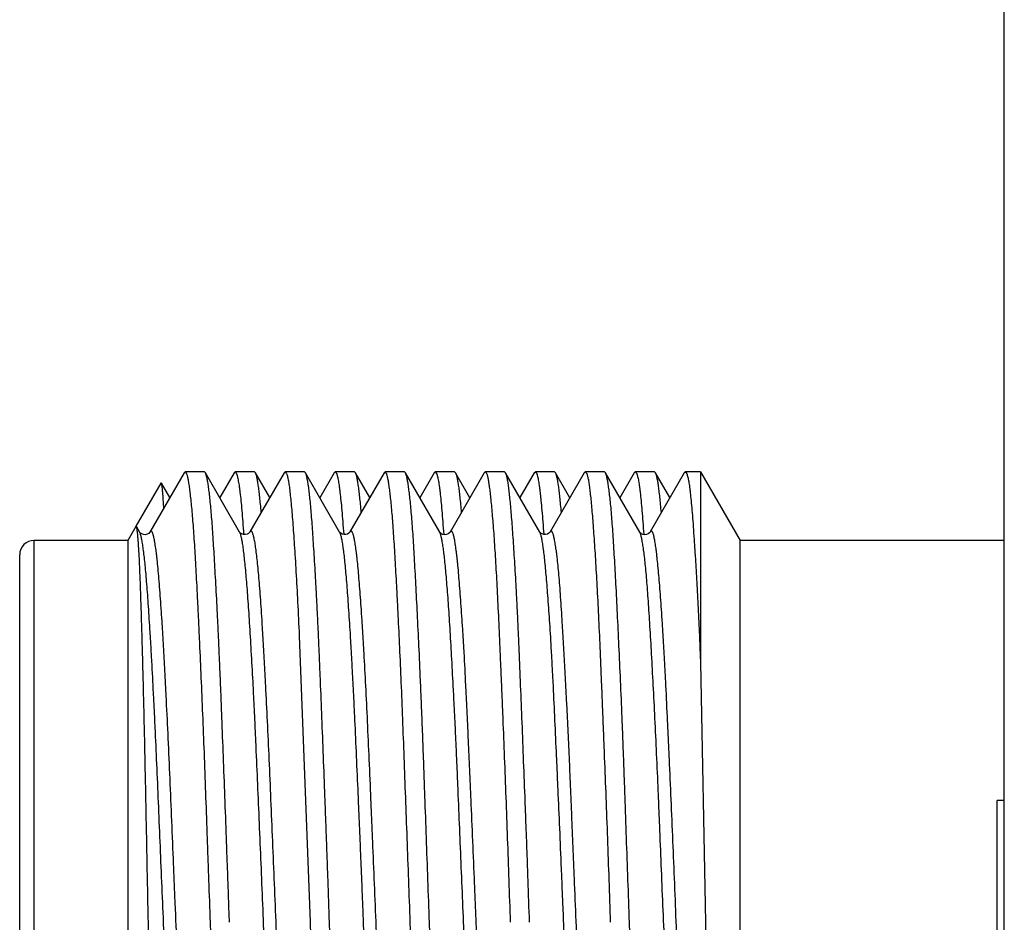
# Model space of a CAD drawing. Header units: inches. Extents: x 0.2 to 16.8, y 0.2 to 10.8.
# Tile 74 of 98: x 12.339 to 12.544, y 6.304 to 6.492. Entities that reach past the tile are written whole.
import ezdxf

# ---------------------------------------------------------------- set-up
doc = ezdxf.new("R2010")
doc.units = ezdxf.units.IN
doc.header["$LTSCALE"] = 0.935
doc.header["$MEASUREMENT"] = 0
doc.layers.get('0').update_dxf_attribs({"linetype": 'CONTINUOUS'})

msp = doc.modelspace()

# ---------------------------------------------------------------- linework, layer by layer
at = {"color": 7, "linetype": 'CONTINUOUS'}
for p, q in [((12.54432, 4.28217), (12.54432, 8.06592)), ((12.37353, 6.39762), (12.36639, 6.38529)), ((12.37353, 6.39762), (12.37374, 6.3978)), ((12.37774, 6.3978), (12.37374, 6.3978)), ((12.37374, 6.3978), (12.37397, 6.39757)), ((12.37794, 6.39763), (12.37774, 6.3978)), ((12.38508, 6.3853), (12.37794, 6.39763)), ((12.38395, 6.39764), (12.38094, 6.39245)), ((12.38395, 6.39764), (12.38414, 6.3978)), ((12.38817, 6.3978), (12.38414, 6.3978)), ((12.38414, 6.3978), (12.38437, 6.39757)), ((12.39435, 6.39762), (12.38722, 6.38531)), ((12.38838, 6.39763), (12.38817, 6.3978)), ((12.39136, 6.39247), (12.38838, 6.39763)), ((12.39435, 6.39762), (12.39456, 6.3978)), ((12.39857, 6.3978), (12.39456, 6.3978)), ((12.39456, 6.3978), (12.3948, 6.39757)), ((12.39878, 6.39763), (12.39857, 6.3978)), ((12.40591, 6.3853), (12.39878, 6.39763)), ((12.40478, 6.39762), (12.40178, 6.39244)), ((12.40478, 6.39762), (12.40499, 6.3978)), ((12.40901, 6.3978), (12.40499, 6.3978)), ((12.40499, 6.3978), (12.40522, 6.39757)), ((12.4152, 6.39764), (12.40806, 6.38531)), ((12.4092, 6.39764), (12.40901, 6.3978)), ((12.4122, 6.39245), (12.4092, 6.39764)), ((12.41539, 6.3978), (12.4152, 6.39764)), ((12.4194, 6.3978), (12.41539, 6.3978)), ((12.41562, 6.39757), (12.41539, 6.3978)), ((12.41959, 6.39763), (12.4194, 6.3978)), ((12.42674, 6.38529), (12.41959, 6.39763)), ((12.4256, 6.39763), (12.4226, 6.39244)), ((12.42581, 6.3978), (12.4256, 6.39763)), ((12.42984, 6.3978), (12.42581, 6.3978)), ((12.42581, 6.3978), (12.42604, 6.39757)), ((12.43603, 6.39762), (12.42889, 6.38529)), ((12.42984, 6.3978), (12.43002, 6.39764)), ((12.43303, 6.39244), (12.43002, 6.39764)), ((12.43603, 6.39762), (12.43624, 6.3978)), ((12.44024, 6.3978), (12.43624, 6.3978)), ((12.43624, 6.3978), (12.43648, 6.39757)), ((12.44046, 6.39762), (12.44024, 6.3978)), ((12.44759, 6.3853), (12.44046, 6.39762)), ((12.44644, 6.39762), (12.44345, 6.39245)), ((12.44644, 6.39762), (12.44666, 6.3978)), ((12.45064, 6.3978), (12.44666, 6.3978)), ((12.44666, 6.3978), (12.44689, 6.39757)), ((12.45685, 6.39762), (12.44973, 6.38531)), ((12.45086, 6.39762), (12.45064, 6.3978)), ((12.45385, 6.39244), (12.45086, 6.39762)), ((12.45685, 6.39762), (12.45707, 6.3978)), ((12.46107, 6.3978), (12.45707, 6.3978)), ((12.45707, 6.3978), (12.45731, 6.39757)), ((12.46126, 6.39764), (12.46107, 6.3978)), ((12.4684, 6.3853), (12.46126, 6.39764)), ((12.46726, 6.39762), (12.46427, 6.39244)), ((12.46748, 6.3978), (12.46726, 6.39762)), ((12.4715, 6.3978), (12.46748, 6.3978)), ((12.46748, 6.3978), (12.46772, 6.39757)), ((12.47768, 6.39762), (12.47055, 6.38531)), ((12.47169, 6.39764), (12.4715, 6.3978)), ((12.47469, 6.39246), (12.47169, 6.39764)), ((12.47768, 6.39762), (12.47789, 6.3978)), ((12.48105, 6.3978), (12.47789, 6.3978)), ((12.47789, 6.3978), (12.47812, 6.39759)), ((12.48105, 6.3978), (12.48105, 6.35809)), ((12.48105, 6.3978), (12.48928, 6.38355)), ((12.36867, 6.39549), (12.36349, 6.38652)), ((12.36878, 6.39549), (12.36867, 6.39549)), ((12.37054, 6.39245), (12.36878, 6.39549)), ((12.36346, 6.38647), (12.36178, 6.38355)), ((12.36357, 6.38647), (12.36346, 6.38647)), ((12.36425, 6.38531), (12.36357, 6.38647)), ((12.36426, 6.38528), (12.36425, 6.38531)), ((12.36437, 6.38502), (12.36426, 6.38528)), ((12.36639, 6.38529), (12.36639, 6.38528)), ((12.40593, 6.3853), (12.40592, 6.3853)), ((12.40806, 6.38531), (12.40806, 6.3853)), ((12.42675, 6.38527), (12.42674, 6.38529)), ((12.42676, 6.38525), (12.42675, 6.38527)), ((12.42691, 6.38488), (12.42675, 6.38527)), ((12.42889, 6.3853), (12.42888, 6.38527)), ((12.44973, 6.38531), (12.44973, 6.3853)), ((12.46841, 6.38528), (12.4684, 6.3853)), ((12.46842, 6.38526), (12.46841, 6.38528)), ((12.46847, 6.38517), (12.46841, 6.38528)), ((12.47056, 6.38531), (12.47054, 6.38528)), ((12.36178, 6.38355), (12.34228, 6.38355)), ((12.36178, 6.38355), (12.36178, 6.27919)), ((12.48928, 6.28118), (12.48928, 6.38355)), ((12.54432, 6.38355), (12.48928, 6.38355)), ((12.33928, 6.22755), (12.33928, 6.38055)), ((12.39749, 6.3637), (12.39976, 6.30405)), ((12.48105, 6.35809), (12.48208, 6.30405)), ((12.54282, 6.07144), (12.54282, 6.32944)), ((12.54432, 6.32944), (12.54282, 6.32944)), ((12.36645, 6.28357), (12.36607, 6.30405)), ((12.37893, 6.30405), (12.37947, 6.28926)), ((12.40405, 6.29665), (12.40379, 6.30405)), ((12.42113, 6.28927), (12.42061, 6.30405)), ((12.42542, 6.28185), (12.42461, 6.30405)), ((12.46709, 6.28184), (12.46627, 6.30405)), ((12.48208, 6.30405), (12.4823, 6.29157))]:
    msp.add_line(p, q, dxfattribs=at)
at = {"color": 9, "linetype": 'CONTINUOUS'}
msp.add_line((12.34228, 6.27919), (12.34228, 6.38355), dxfattribs=at)
at = {"color": 7, "linetype": 'CONTINUOUS'}
for points in [[(12.36639, 6.38528), (12.36637, 6.38526), (12.36631, 6.38517), (12.36614, 6.38502), (12.36584, 6.38484), (12.36544, 6.38474), (12.36505, 6.38476), (12.3647, 6.38489), (12.36445, 6.38506), (12.36432, 6.3852), (12.36426, 6.38527), (12.36426, 6.38528)], [(12.38722, 6.38531), (12.3872, 6.38528), (12.38712, 6.38518), (12.38695, 6.38502), (12.38666, 6.38486), (12.38628, 6.38476), (12.3859, 6.38478), (12.38555, 6.3849), (12.38529, 6.38506), (12.38515, 6.38521), (12.38509, 6.38529), (12.38508, 6.3853)], [(12.40806, 6.3853), (12.40805, 6.38528), (12.40799, 6.3852), (12.40784, 6.38505), (12.40757, 6.38488), (12.40721, 6.38477), (12.40683, 6.38476), (12.40646, 6.38486), (12.40618, 6.38503), (12.40602, 6.38518), (12.40594, 6.38527), (12.40593, 6.3853)], [(12.4271, 6.38494), (12.42689, 6.3851), (12.42679, 6.38521), (12.42676, 6.38525)], [(12.42875, 6.38511), (12.42853, 6.38494), (12.42819, 6.38478), (12.4278, 6.38472), (12.42742, 6.38479), (12.4271, 6.38494)], [(12.42888, 6.38527), (12.42885, 6.38523), (12.42875, 6.38511)], [(12.44973, 6.3853), (12.44971, 6.38527), (12.44964, 6.38518), (12.44948, 6.38503), (12.44919, 6.38486), (12.4488, 6.38475), (12.44841, 6.38477), (12.44805, 6.3849), (12.4478, 6.38507), (12.44765, 6.38521), (12.4476, 6.38529), (12.44759, 6.3853)], [(12.47041, 6.38511), (12.47019, 6.38494), (12.46984, 6.38478), (12.46945, 6.38473), (12.46907, 6.3848), (12.46875, 6.38495), (12.46855, 6.38511), (12.46845, 6.38522), (12.46842, 6.38526)], [(12.47054, 6.38528), (12.47051, 6.38523), (12.47041, 6.38511)]]:
    msp.add_lwpolyline(points, dxfattribs=at)
for centre, radius, start, end in [((12.34228, 6.38055), 0.003, 90, 180), ((18.69927, 6.51841), 6.30315, 181.948871, 182.08316)]:
    msp.add_arc(centre, radius, start, end, dxfattribs=at)
for points, knots in [([(12.37397, 6.39757), (12.374, 6.39751), (12.37405, 6.39737), (12.37413, 6.39713), (12.3742, 6.39685), (12.37428, 6.39651), (12.37435, 6.39613), (12.37446, 6.39551), (12.37459, 6.39462), (12.37474, 6.39339), (12.3749, 6.39198), (12.37506, 6.39036), (12.37522, 6.38856), (12.37538, 6.38658), (12.37559, 6.38357), (12.3758, 6.38033), (12.37599, 6.37687), (12.37614, 6.37403), (12.37629, 6.37103), (12.37645, 6.36789), (12.3766, 6.36461), (12.37681, 6.35997), (12.37708, 6.35389), (12.3774, 6.34627), (12.37771, 6.33828), (12.37801, 6.32999), (12.37826, 6.32293), (12.37846, 6.31718), (12.37867, 6.31136), (12.37883, 6.30698), (12.37893, 6.30405)], [0, 0, 0, 0, 0.002107, 0.004728, 0.007872, 0.011543, 0.015744, 0.020476, 0.03153, 0.04469, 0.059934, 0.077229, 0.096539, 0.117822, 0.141033, 0.193036, 0.221715, 0.252099, 0.284121, 0.317712, 0.352798, 0.389302, 0.466244, 0.547862, 0.633441, 0.722232, 0.813458, 0.859734, 0.906318, 1, 1, 1, 1]), ([(12.38296, 6.30405), (12.38291, 6.30553), (12.38281, 6.30847), (12.38265, 6.31288), (12.38249, 6.31727), (12.38228, 6.32306), (12.38202, 6.33017), (12.3817, 6.33851), (12.38145, 6.34528), (12.38124, 6.35053), (12.38109, 6.35432), (12.38093, 6.35799), (12.38078, 6.36154), (12.38062, 6.36497), (12.38041, 6.36926), (12.3802, 6.37335), (12.37998, 6.37724), (12.37983, 6.37992), (12.37967, 6.38243), (12.37952, 6.38476), (12.37937, 6.38691), (12.37922, 6.38888), (12.37906, 6.39067), (12.37891, 6.39225), (12.37875, 6.39365), (12.37861, 6.39468), (12.3785, 6.39541), (12.37842, 6.39588), (12.37834, 6.3963), (12.37826, 6.39666), (12.37818, 6.39698), (12.37811, 6.39724), (12.37803, 6.39746), (12.37797, 6.39758), (12.37794, 6.39763)], [0, 0, 0, 0, 0.047186, 0.094272, 0.141145, 0.187704, 0.279469, 0.368749, 0.454751, 0.496282, 0.53671, 0.575945, 0.6139, 0.65049, 0.685636, 0.751281, 0.781635, 0.810252, 0.837069, 0.862027, 0.885071, 0.906152, 0.925225, 0.942251, 0.957196, 0.970029, 0.975647, 0.980729, 0.985274, 0.989282, 0.992753, 0.99569, 0.998102, 1, 1, 1, 1]), ([(12.38437, 6.39757), (12.38439, 6.39753), (12.38442, 6.39745), (12.38447, 6.39733), (12.38452, 6.39718), (12.38458, 6.39695), (12.38467, 6.39662), (12.38476, 6.39615), (12.38486, 6.39561), (12.38496, 6.395), (12.38506, 6.39431), (12.38519, 6.39324), (12.38536, 6.39171), (12.38555, 6.38967), (12.38573, 6.38734), (12.38585, 6.3857), (12.38591, 6.38483)], [0, 0, 0, 0, 0.009037, 0.019476, 0.03134, 0.044646, 0.075613, 0.112417, 0.155063, 0.203538, 0.257819, 0.317872, 0.455129, 0.61491, 0.796725, 1, 1, 1, 1]), ([(12.38958, 6.38939), (12.38953, 6.38995), (12.38943, 6.39101), (12.38928, 6.39251), (12.38913, 6.39383), (12.389, 6.39481), (12.3889, 6.3955), (12.38883, 6.39595), (12.38875, 6.39635), (12.38868, 6.3967), (12.38861, 6.397), (12.38853, 6.39726), (12.38846, 6.39746), (12.3884, 6.39758), (12.38838, 6.39763)], [0, 0, 0, 0, 0.202668, 0.383637, 0.542553, 0.679124, 0.738962, 0.79314, 0.841649, 0.884491, 0.921681, 0.953259, 0.97931, 1, 1, 1, 1]), ([(12.3948, 6.39757), (12.39483, 6.3975), (12.39489, 6.39735), (12.39498, 6.39709), (12.39506, 6.39677), (12.39515, 6.39639), (12.39523, 6.39596), (12.39531, 6.39546), (12.3954, 6.3949), (12.39551, 6.39405), (12.39565, 6.39284), (12.39581, 6.39121), (12.39597, 6.38937), (12.39614, 6.3873), (12.3963, 6.38502), (12.39648, 6.38253), (12.39665, 6.37985), (12.39688, 6.37588), (12.39717, 6.37048), (12.39738, 6.36604), (12.39749, 6.3637)], [0, 0, 0, 0, 0.006379, 0.014397, 0.02409, 0.035476, 0.048561, 0.063346, 0.079829, 0.098003, 0.139392, 0.187431, 0.242009, 0.302997, 0.370246, 0.443585, 0.522826, 0.607767, 0.79387, 1, 1, 1, 1]), ([(12.40379, 6.30405), (12.40369, 6.307), (12.40354, 6.3114), (12.40333, 6.31726), (12.40317, 6.32162), (12.40301, 6.32594), (12.4028, 6.33159), (12.40254, 6.33849), (12.40223, 6.34652), (12.40197, 6.35299), (12.40176, 6.35796), (12.40161, 6.36151), (12.40146, 6.36493), (12.4013, 6.36822), (12.40114, 6.37137), (12.40093, 6.37526), (12.40072, 6.37894), (12.4005, 6.38239), (12.40035, 6.38473), (12.4002, 6.38688), (12.40004, 6.38885), (12.39989, 6.39064), (12.39974, 6.39223), (12.39959, 6.39362), (12.39945, 6.39466), (12.39934, 6.39539), (12.39926, 6.39586), (12.39918, 6.39628), (12.3991, 6.39665), (12.39902, 6.39697), (12.39895, 6.39723), (12.39887, 6.39745), (12.39881, 6.39757), (12.39878, 6.39763)], [0, 0, 0, 0, 0.094215, 0.141059, 0.187591, 0.233707, 0.279304, 0.368536, 0.454497, 0.536423, 0.575644, 0.613587, 0.650168, 0.685307, 0.718925, 0.750948, 0.809929, 0.836756, 0.861727, 0.884788, 0.905887, 0.924981, 0.942029, 0.956997, 0.969859, 0.975493, 0.980593, 0.985157, 0.989185, 0.992679, 0.99564, 0.998076, 1, 1, 1, 1]), ([(12.40522, 6.39757), (12.40524, 6.39753), (12.40527, 6.39745), (12.40532, 6.39733), (12.40536, 6.39718), (12.40543, 6.39695), (12.40551, 6.39662), (12.4056, 6.39615), (12.40569, 6.39561), (12.40578, 6.395), (12.40588, 6.39431), (12.40601, 6.39324), (12.40617, 6.39172), (12.40637, 6.38967), (12.40656, 6.38735), (12.40669, 6.3857), (12.40675, 6.38483)], [0, 0, 0, 0, 0.009027, 0.019446, 0.031286, 0.044562, 0.075464, 0.112205, 0.154796, 0.203231, 0.257488, 0.317537, 0.454835, 0.614702, 0.79662, 1, 1, 1, 1]), ([(12.41041, 6.38938), (12.41037, 6.38995), (12.41027, 6.39102), (12.41011, 6.39252), (12.40996, 6.39384), (12.40983, 6.39483), (12.40973, 6.39552), (12.40965, 6.39596), (12.40958, 6.39636), (12.4095, 6.39671), (12.40943, 6.39701), (12.40936, 6.39727), (12.40928, 6.39747), (12.40923, 6.39759), (12.4092, 6.39764)], [0, 0, 0, 0, 0.203139, 0.384459, 0.543601, 0.680266, 0.7401, 0.794239, 0.842671, 0.885398, 0.922432, 0.95381, 0.979613, 1, 1, 1, 1]), ([(12.42061, 6.30405), (12.42051, 6.30698), (12.4203, 6.3128), (12.41998, 6.32147), (12.41966, 6.32999), (12.41936, 6.33828), (12.41906, 6.34627), (12.41876, 6.35389), (12.41844, 6.36107), (12.41817, 6.36675), (12.41796, 6.37103), (12.4178, 6.37403), (12.41764, 6.37687), (12.41749, 6.37955), (12.41734, 6.38206), (12.41719, 6.38441), (12.41704, 6.38658), (12.41689, 6.38856), (12.41673, 6.39036), (12.41658, 6.39198), (12.41642, 6.39339), (12.41626, 6.39462), (12.41613, 6.39551), (12.41602, 6.39613), (12.41594, 6.39651), (12.41586, 6.39685), (12.41578, 6.39713), (12.41571, 6.39737), (12.41565, 6.39751), (12.41562, 6.39757)], [0, 0, 0, 0, 0.093679, 0.186535, 0.277757, 0.366545, 0.45212, 0.533733, 0.610671, 0.68226, 0.715851, 0.747874, 0.778258, 0.806937, 0.833848, 0.858934, 0.88214, 0.903418, 0.922723, 0.940014, 0.955257, 0.968423, 0.979487, 0.984226, 0.988435, 0.992114, 0.995264, 0.997889, 1, 1, 1, 1]), ([(12.42461, 6.30405), (12.4245, 6.307), (12.42429, 6.31287), (12.42398, 6.3216), (12.42372, 6.32879), (12.42352, 6.33445), (12.42337, 6.3386), (12.42322, 6.34267), (12.42307, 6.34665), (12.42291, 6.35054), (12.4227, 6.35552), (12.42243, 6.36143), (12.42211, 6.36813), (12.4218, 6.37426), (12.42154, 6.37899), (12.42134, 6.38244), (12.42119, 6.38478), (12.42104, 6.38693), (12.42088, 6.3889), (12.42072, 6.39068), (12.42056, 6.39227), (12.4204, 6.39366), (12.42026, 6.39469), (12.42015, 6.39542), (12.42007, 6.39589), (12.41999, 6.3963), (12.41991, 6.39667), (12.41983, 6.39699), (12.41976, 6.39725), (12.41969, 6.39744), (12.41963, 6.39756), (12.41961, 6.39761), (12.41959, 6.39763)], [0, 0, 0, 0, 0.094299, 0.187757, 0.279546, 0.324557, 0.368847, 0.412316, 0.454867, 0.496407, 0.536843, 0.614046, 0.685788, 0.751432, 0.810395, 0.837205, 0.862155, 0.885191, 0.906264, 0.925329, 0.942347, 0.957281, 0.970103, 0.975714, 0.980788, 0.985325, 0.989324, 0.992786, 0.995713, 0.998113, 0.999119, 1, 1, 1, 1]), ([(12.42604, 6.39757), (12.42606, 6.39754), (12.4261, 6.39746), (12.42614, 6.39734), (12.42619, 6.39719), (12.42626, 6.39696), (12.42635, 6.39663), (12.42644, 6.39616), (12.42654, 6.39562), (12.42663, 6.39501), (12.42673, 6.39432), (12.42686, 6.39325), (12.42702, 6.39172), (12.4272, 6.38967), (12.42739, 6.38734), (12.42751, 6.38568), (12.42757, 6.38481)], [0, 0, 0, 0, 0.008993, 0.019381, 0.031189, 0.044435, 0.075273, 0.111949, 0.15448, 0.202863, 0.257076, 0.317091, 0.454359, 0.614276, 0.796349, 1, 1, 1, 1]), ([(12.43002, 6.39764), (12.43005, 6.39759), (12.43011, 6.39748), (12.43018, 6.39727), (12.43025, 6.39702), (12.43032, 6.39672), (12.4304, 6.39637), (12.43047, 6.39597), (12.43054, 6.39552), (12.43065, 6.39483), (12.43078, 6.39384), (12.43093, 6.39251), (12.43109, 6.39099), (12.43119, 6.38991), (12.43124, 6.38934)], [0, 0, 0, 0, 0.020067, 0.045595, 0.076744, 0.113593, 0.156181, 0.204517, 0.258602, 0.318424, 0.455188, 0.614586, 0.796312, 1, 1, 1, 1]), ([(12.43648, 6.39757), (12.43651, 6.39751), (12.43656, 6.39737), (12.43664, 6.39713), (12.43671, 6.39685), (12.43679, 6.39651), (12.43686, 6.39613), (12.43693, 6.39569), (12.43701, 6.3952), (12.43711, 6.39445), (12.43724, 6.39339), (12.43739, 6.39197), (12.43755, 6.39036), (12.43771, 6.38856), (12.43787, 6.38658), (12.43809, 6.38357), (12.43836, 6.37938), (12.43867, 6.37387), (12.43897, 6.36775), (12.43921, 6.36229), (12.43941, 6.35765), (12.43956, 6.354), (12.43972, 6.35023), (12.43994, 6.34501), (12.44021, 6.33828), (12.44052, 6.32999), (12.44083, 6.32147), (12.44113, 6.3128), (12.44133, 6.30698), (12.44143, 6.30405)], [0, 0, 0, 0, 0.00211, 0.004731, 0.007874, 0.011545, 0.015745, 0.020476, 0.025736, 0.031526, 0.044681, 0.059921, 0.077214, 0.096524, 0.117809, 0.141022, 0.193029, 0.252095, 0.317708, 0.389297, 0.427139, 0.466238, 0.506506, 0.547856, 0.633437, 0.722229, 0.813456, 0.906317, 1, 1, 1, 1]), ([(12.44545, 6.30405), (12.44535, 6.307), (12.4452, 6.3114), (12.445, 6.31725), (12.44484, 6.32161), (12.44467, 6.32592), (12.44446, 6.33157), (12.44419, 6.33846), (12.44388, 6.34649), (12.44357, 6.35414), (12.44332, 6.36024), (12.44312, 6.36489), (12.44297, 6.36818), (12.44281, 6.37133), (12.44265, 6.37432), (12.44249, 6.37716), (12.44228, 6.38062), (12.44207, 6.38385), (12.44185, 6.38684), (12.44169, 6.38882), (12.44154, 6.3906), (12.44139, 6.39219), (12.44124, 6.39359), (12.44111, 6.39463), (12.44101, 6.39536), (12.44093, 6.39584), (12.44086, 6.39626), (12.44078, 6.39663), (12.4407, 6.39695), (12.44063, 6.39722), (12.44055, 6.39744), (12.44049, 6.39757), (12.44046, 6.39762)], [0, 0, 0, 0, 0.094148, 0.140959, 0.187459, 0.233544, 0.279111, 0.368288, 0.454202, 0.53609, 0.613227, 0.649798, 0.68493, 0.718545, 0.750569, 0.780932, 0.809566, 0.861399, 0.884483, 0.90561, 0.924734, 0.941814, 0.956814, 0.969706, 0.975355, 0.980469, 0.985048, 0.989092, 0.992603, 0.995585, 0.998046, 1, 1, 1, 1]), ([(12.44689, 6.39757), (12.44691, 6.39753), (12.44695, 6.39745), (12.44699, 6.39733), (12.44704, 6.39718), (12.44711, 6.39695), (12.44719, 6.39661), (12.44728, 6.39615), (12.44737, 6.39561), (12.44746, 6.395), (12.44755, 6.3943), (12.44764, 6.39354), (12.44774, 6.3927), (12.44786, 6.39143), (12.44803, 6.38967), (12.44822, 6.38734), (12.44835, 6.38569), (12.44841, 6.38482)], [0, 0, 0, 0, 0.009047, 0.019483, 0.031334, 0.044619, 0.075531, 0.112273, 0.154859, 0.203284, 0.257526, 0.317555, 0.383333, 0.454812, 0.614659, 0.796589, 1, 1, 1, 1]), ([(12.45208, 6.38937), (12.45203, 6.38993), (12.45194, 6.39099), (12.45179, 6.39249), (12.45165, 6.39381), (12.45152, 6.39479), (12.45141, 6.39548), (12.45133, 6.39593), (12.45125, 6.39633), (12.45117, 6.39668), (12.4511, 6.39698), (12.45102, 6.39724), (12.45094, 6.39745), (12.45089, 6.39757), (12.45086, 6.39762)], [0, 0, 0, 0, 0.201754, 0.382033, 0.540512, 0.676935, 0.736811, 0.791102, 0.839796, 0.882894, 0.920407, 0.952369, 0.978853, 1, 1, 1, 1]), ([(12.45731, 6.39757), (12.45734, 6.39751), (12.4574, 6.39737), (12.45747, 6.39713), (12.45755, 6.39685), (12.45763, 6.39651), (12.4577, 6.39613), (12.45778, 6.39569), (12.45785, 6.3952), (12.45796, 6.39445), (12.45808, 6.39339), (12.45823, 6.39197), (12.45838, 6.39036), (12.45854, 6.38856), (12.45869, 6.38658), (12.45891, 6.38357), (12.45919, 6.37938), (12.4595, 6.37387), (12.45981, 6.36775), (12.46011, 6.36107), (12.46035, 6.35518), (12.46055, 6.35023), (12.46071, 6.34636), (12.46086, 6.3424), (12.46108, 6.33696), (12.46135, 6.32999), (12.46167, 6.32147), (12.46197, 6.3128), (12.46217, 6.30698), (12.46227, 6.30405)], [0, 0, 0, 0, 0.002119, 0.004747, 0.007895, 0.011569, 0.015772, 0.020505, 0.025766, 0.031556, 0.04471, 0.059945, 0.077232, 0.096538, 0.11782, 0.141032, 0.193041, 0.252109, 0.317722, 0.38931, 0.466248, 0.506515, 0.547864, 0.590205, 0.633443, 0.722235, 0.81346, 0.906318, 1, 1, 1, 1]), ([(12.46627, 6.30405), (12.46616, 6.307), (12.46595, 6.31287), (12.46564, 6.32161), (12.46539, 6.3288), (12.46519, 6.33446), (12.46504, 6.33861), (12.46489, 6.34268), (12.46468, 6.34793), (12.46442, 6.35423), (12.46409, 6.36145), (12.46377, 6.36815), (12.46351, 6.37339), (12.4633, 6.37728), (12.46315, 6.37995), (12.463, 6.38246), (12.46285, 6.38479), (12.4627, 6.38695), (12.46255, 6.38891), (12.46239, 6.39069), (12.46222, 6.39228), (12.46206, 6.39367), (12.46192, 6.3947), (12.46181, 6.39543), (12.46173, 6.39589), (12.46165, 6.39631), (12.46157, 6.39668), (12.4615, 6.39699), (12.46142, 6.39725), (12.46135, 6.39744), (12.4613, 6.39756), (12.46127, 6.39761), (12.46126, 6.39764)], [0, 0, 0, 0, 0.094327, 0.187813, 0.279628, 0.324652, 0.368953, 0.412433, 0.454994, 0.536987, 0.614203, 0.685952, 0.751598, 0.781947, 0.810556, 0.837362, 0.862306, 0.885336, 0.906401, 0.925457, 0.942464, 0.957385, 0.970191, 0.975793, 0.980858, 0.985384, 0.989373, 0.992823, 0.995739, 0.998126, 0.999126, 1, 1, 1, 1]), ([(12.46772, 6.39757), (12.46774, 6.39753), (12.46778, 6.39745), (12.46782, 6.39733), (12.46787, 6.39718), (12.46794, 6.39695), (12.46802, 6.39661), (12.46812, 6.39615), (12.46821, 6.39561), (12.4683, 6.39499), (12.4684, 6.3943), (12.46852, 6.39323), (12.46868, 6.39171), (12.46886, 6.38966), (12.46905, 6.38734), (12.46917, 6.38569), (12.46923, 6.38482)], [0, 0, 0, 0, 0.009085, 0.019554, 0.031434, 0.044744, 0.075696, 0.112467, 0.155071, 0.203505, 0.257748, 0.317771, 0.454991, 0.614778, 0.796641, 1, 1, 1, 1]), ([(12.4729, 6.38937), (12.47285, 6.38993), (12.47275, 6.39101), (12.4726, 6.39252), (12.47244, 6.39385), (12.47232, 6.39483), (12.47221, 6.39552), (12.47214, 6.39597), (12.47207, 6.39637), (12.47199, 6.39672), (12.47192, 6.39702), (12.47185, 6.39727), (12.47178, 6.39748), (12.47172, 6.39759), (12.47169, 6.39764)], [0, 0, 0, 0, 0.203563, 0.385193, 0.544526, 0.68126, 0.741082, 0.795176, 0.843532, 0.88615, 0.923042, 0.954246, 0.979844, 1, 1, 1, 1]), ([(12.47812, 6.39759), (12.47814, 6.39756), (12.47817, 6.39748), (12.47822, 6.39737), (12.47827, 6.39724), (12.47833, 6.39702), (12.47842, 6.39671), (12.47851, 6.39628), (12.4786, 6.39578), (12.47869, 6.39521), (12.47878, 6.39457), (12.47891, 6.39358), (12.47906, 6.39217), (12.47923, 6.39027), (12.47941, 6.38811), (12.47959, 6.38568), (12.47977, 6.38301), (12.47996, 6.38009), (12.48012, 6.37752), (12.48024, 6.37534), (12.48034, 6.37362), (12.48043, 6.37185), (12.48052, 6.37003), (12.48062, 6.36816), (12.48071, 6.36623), (12.48079, 6.3646), (12.48085, 6.36327), (12.4809, 6.36191), (12.48097, 6.36018), (12.48102, 6.35879), (12.48105, 6.35809)], [0, 0, 0, 0, 0.002743, 0.005895, 0.009467, 0.013467, 0.022769, 0.03382, 0.046626, 0.061185, 0.077493, 0.095543, 0.136825, 0.184924, 0.239708, 0.301015, 0.368664, 0.442446, 0.522135, 0.564118, 0.607484, 0.6522, 0.698232, 0.745544, 0.7941, 0.843863, 0.869185, 0.894795, 0.946855, 1, 1, 1, 1]), ([(12.36928, 6.39033), (12.36926, 6.39069), (12.36922, 6.39139), (12.36916, 6.39236), (12.3691, 6.3932), (12.36904, 6.39392), (12.36898, 6.39443), (12.36894, 6.39478), (12.36891, 6.39498), (12.36888, 6.39516), (12.36885, 6.3953), (12.36882, 6.3954), (12.3688, 6.39545), (12.36878, 6.39548), (12.36878, 6.39549)], [0, 0, 0, 0, 0.212127, 0.399914, 0.563023, 0.701145, 0.814017, 0.860907, 0.901393, 0.935463, 0.963164, 0.984605, 0.993038, 1, 1, 1, 1]), ([(12.36607, 6.30405), (12.36602, 6.3067), (12.36592, 6.31196), (12.36576, 6.31979), (12.36561, 6.32745), (12.36546, 6.3349), (12.36531, 6.34205), (12.36516, 6.34886), (12.365, 6.35525), (12.36484, 6.36117), (12.36471, 6.36578), (12.3646, 6.3692), (12.36452, 6.37155), (12.36445, 6.37374), (12.36437, 6.37577), (12.3643, 6.37764), (12.36422, 6.37934), (12.36414, 6.38086), (12.36406, 6.38221), (12.36398, 6.38337), (12.36391, 6.38423), (12.36385, 6.38482), (12.36381, 6.38519), (12.36377, 6.38552), (12.36373, 6.3858), (12.3637, 6.38604), (12.36366, 6.3862), (12.36363, 6.38631), (12.36361, 6.38637), (12.36359, 6.38643), (12.36358, 6.38646), (12.36357, 6.38647)], [0, 0, 0, 0, 0.096256, 0.191398, 0.284628, 0.375158, 0.462203, 0.544972, 0.622693, 0.694695, 0.760371, 0.790655, 0.819142, 0.845764, 0.870452, 0.893141, 0.913764, 0.932266, 0.948606, 0.962757, 0.974693, 0.979824, 0.984394, 0.988402, 0.991844, 0.994721, 0.997034, 0.99798, 0.998788, 0.99946, 1, 1, 1, 1]), ([(12.36992, 6.28703), (12.36986, 6.28843), (12.36975, 6.29123), (12.36958, 6.29544), (12.36941, 6.29968), (12.36918, 6.30535), (12.36888, 6.31241), (12.36853, 6.32078), (12.36819, 6.32898), (12.36785, 6.33691), (12.36756, 6.3433), (12.36733, 6.34822), (12.3671, 6.35281), (12.36687, 6.35722), (12.36663, 6.36144), (12.36646, 6.36438), (12.36628, 6.36715), (12.36611, 6.36975), (12.36594, 6.37217), (12.36577, 6.3744), (12.3656, 6.37645), (12.36543, 6.37829), (12.36526, 6.37993), (12.36508, 6.38136), (12.36493, 6.38243), (12.36481, 6.38317), (12.36472, 6.38364), (12.36464, 6.38407), (12.36455, 6.38443), (12.36447, 6.38475), (12.36441, 6.38494), (12.36437, 6.38502)], [0, 0, 0, 0, 0.042655, 0.085667, 0.128919, 0.172294, 0.258936, 0.34464, 0.428474, 0.509541, 0.586963, 0.624029, 0.659856, 0.72743, 0.759, 0.788977, 0.817279, 0.843835, 0.868573, 0.891424, 0.912318, 0.931191, 0.947997, 0.962702, 0.975275, 0.980753, 0.985687, 0.990078, 0.993925, 0.99723, 1, 1, 1, 1]), ([(12.39064, 6.28975), (12.39052, 6.29257), (12.39029, 6.29824), (12.38995, 6.30674), (12.38961, 6.31521), (12.38925, 6.32356), (12.38891, 6.33169), (12.38862, 6.3383), (12.38839, 6.34341), (12.38822, 6.34708), (12.38805, 6.35064), (12.38782, 6.35513), (12.38753, 6.36036), (12.38723, 6.36534), (12.387, 6.36899), (12.38682, 6.37147), (12.38665, 6.37377), (12.38648, 6.37587), (12.38631, 6.37778), (12.38614, 6.37948), (12.38597, 6.38098), (12.38582, 6.3821), (12.3857, 6.38288), (12.38561, 6.38339), (12.38552, 6.38384), (12.38543, 6.38424), (12.38535, 6.38459), (12.38526, 6.38488), (12.38517, 6.38511), (12.38511, 6.38525), (12.38508, 6.3853)], [0, 0, 0, 0, 0.08847, 0.17761, 0.26644, 0.353985, 0.439291, 0.521429, 0.561031, 0.599507, 0.636745, 0.672639, 0.740022, 0.800948, 0.82878, 0.854758, 0.878814, 0.90088, 0.920889, 0.93878, 0.954513, 0.968057, 0.973999, 0.979386, 0.984214, 0.988482, 0.99219, 0.99534, 0.997938, 1, 1, 1, 1]), ([(12.41147, 6.28975), (12.41135, 6.29257), (12.41112, 6.29823), (12.41084, 6.30531), (12.41061, 6.31098), (12.41044, 6.31522), (12.41026, 6.31942), (12.41009, 6.32358), (12.40991, 6.32769), (12.40968, 6.33302), (12.4094, 6.33948), (12.40911, 6.34577), (12.40888, 6.35059), (12.40871, 6.35403), (12.40853, 6.35732), (12.40836, 6.36047), (12.40818, 6.36346), (12.40801, 6.36629), (12.40783, 6.36894), (12.40766, 6.37142), (12.40749, 6.37372), (12.40732, 6.37582), (12.40715, 6.37773), (12.40699, 6.37943), (12.40682, 6.38094), (12.40664, 6.38223), (12.40649, 6.38317), (12.40636, 6.38382), (12.40628, 6.38422), (12.40619, 6.38457), (12.4061, 6.38486), (12.40601, 6.3851), (12.40595, 6.38524), (12.40592, 6.3853)], [0, 0, 0, 0, 0.088397, 0.177462, 0.221942, 0.266225, 0.310187, 0.353708, 0.396663, 0.438937, 0.520995, 0.599025, 0.636267, 0.672184, 0.706666, 0.739606, 0.770917, 0.800518, 0.828339, 0.854306, 0.878345, 0.900391, 0.920391, 0.938305, 0.954094, 0.967717, 0.97914, 0.984017, 0.988332, 0.992084, 0.995274, 0.997907, 1, 1, 1, 1]), ([(12.45313, 6.28973), (12.45301, 6.29255), (12.45279, 6.29821), (12.45251, 6.30529), (12.45228, 6.31096), (12.45205, 6.31659), (12.45176, 6.32351), (12.45146, 6.33034), (12.45122, 6.33568), (12.45099, 6.34078), (12.45071, 6.3469), (12.45043, 6.35282), (12.4502, 6.35731), (12.44998, 6.3614), (12.44969, 6.36611), (12.44939, 6.37053), (12.44914, 6.37371), (12.44897, 6.37582), (12.4488, 6.37772), (12.44863, 6.37943), (12.44846, 6.38093), (12.44831, 6.38206), (12.4482, 6.38285), (12.44811, 6.38336), (12.44803, 6.38382), (12.44794, 6.38422), (12.44786, 6.38457), (12.44777, 6.38486), (12.44769, 6.3851), (12.44762, 6.38524), (12.44759, 6.3853)], [0, 0, 0, 0, 0.088378, 0.17743, 0.221904, 0.26618, 0.353647, 0.43888, 0.480365, 0.520942, 0.598951, 0.672097, 0.706586, 0.739542, 0.800473, 0.854275, 0.878328, 0.900389, 0.920403, 0.938329, 0.954127, 0.967757, 0.973745, 0.979177, 0.984048, 0.988355, 0.992098, 0.995279, 0.997907, 1, 1, 1, 1]), ([(12.47398, 6.28976), (12.47387, 6.29255), (12.47363, 6.29815), (12.47328, 6.30655), (12.47293, 6.31492), (12.47265, 6.32184), (12.47243, 6.32729), (12.47221, 6.33258), (12.47193, 6.33899), (12.47158, 6.34637), (12.47123, 6.3533), (12.47089, 6.35971), (12.4706, 6.36468), (12.47037, 6.36835), (12.4702, 6.37085), (12.47003, 6.37316), (12.46987, 6.3753), (12.4697, 6.37724), (12.46952, 6.37898), (12.46935, 6.38052), (12.46918, 6.38186), (12.46902, 6.38284), (12.4689, 6.38352), (12.46882, 6.38396), (12.46873, 6.38434), (12.46864, 6.38466), (12.46856, 6.38493), (12.4685, 6.3851), (12.46847, 6.38517)], [0, 0, 0, 0, 0.087557, 0.175774, 0.263708, 0.350431, 0.393049, 0.435016, 0.516538, 0.594116, 0.666934, 0.734218, 0.79529, 0.823294, 0.849499, 0.873828, 0.896217, 0.916606, 0.934941, 0.951184, 0.965293, 0.977237, 0.98239, 0.986997, 0.991058, 0.994575, 0.997554, 1, 1, 1, 1]), ([(12.43232, 6.28977), (12.4322, 6.2925), (12.43197, 6.29799), (12.43163, 6.30622), (12.43129, 6.31444), (12.43095, 6.32254), (12.43068, 6.32919), (12.43046, 6.3344), (12.4303, 6.33819), (12.43013, 6.3419), (12.42996, 6.3455), (12.42979, 6.349), (12.42956, 6.35343), (12.42928, 6.35863), (12.429, 6.3636), (12.42877, 6.36728), (12.4286, 6.3698), (12.42844, 6.37215), (12.42827, 6.37433), (12.4281, 6.37633), (12.42793, 6.37814), (12.42777, 6.37976), (12.4276, 6.38117), (12.42745, 6.38223), (12.42734, 6.38297), (12.42725, 6.38345), (12.42717, 6.38388), (12.42709, 6.38426), (12.427, 6.38458), (12.42694, 6.38478), (12.42691, 6.38488)], [0, 0, 0, 0, 0.086124, 0.172902, 0.259442, 0.344865, 0.428288, 0.46898, 0.508852, 0.547797, 0.585711, 0.622498, 0.658068, 0.725207, 0.786459, 0.814688, 0.841231, 0.866019, 0.888986, 0.910057, 0.929151, 0.946199, 0.961158, 0.974012, 0.97965, 0.984764, 0.989353, 0.99342, 0.996967, 1, 1, 1, 1])]:
    msp.add_open_spline(points, degree=3, knots=knots, dxfattribs=at)
at = {"color": 9, "linetype": 'CONTINUOUS'}
for points, knots in [([(12.37243, 6.28954), (12.3723, 6.29261), (12.37205, 6.29876), (12.37173, 6.30646), (12.37148, 6.31262), (12.37123, 6.31871), (12.37093, 6.32617), (12.37055, 6.33489), (12.37018, 6.34321), (12.36986, 6.34985), (12.3696, 6.35488), (12.36942, 6.35841), (12.36923, 6.36177), (12.36904, 6.36493), (12.36885, 6.3679), (12.36866, 6.37066), (12.36848, 6.37321), (12.36829, 6.37554), (12.3681, 6.37764), (12.36794, 6.37924), (12.36781, 6.38041), (12.36772, 6.38118), (12.36762, 6.3819), (12.36753, 6.38255), (12.36743, 6.38313), (12.36734, 6.38365), (12.36725, 6.38411), (12.36715, 6.3845), (12.36706, 6.38482), (12.36698, 6.38505), (12.36691, 6.3852), (12.36687, 6.38529), (12.36682, 6.38537), (12.36677, 6.38543), (12.36673, 6.38547), (12.36668, 6.38549), (12.36663, 6.3855), (12.36658, 6.38549), (12.36653, 6.38547), (12.36648, 6.38542), (12.36644, 6.38536), (12.36641, 6.38532), (12.36639, 6.38529)], [0, 0, 0, 0, 0.09525, 0.191217, 0.239081, 0.286654, 0.38031, 0.470997, 0.557584, 0.638963, 0.677339, 0.713972, 0.748748, 0.781575, 0.812369, 0.841051, 0.867539, 0.891751, 0.913602, 0.933007, 0.941764, 0.949877, 0.957336, 0.964132, 0.970262, 0.975729, 0.980535, 0.984685, 0.988184, 0.991043, 0.992238, 0.993282, 0.994181, 0.994944, 0.995586, 0.996133, 0.996628, 0.997124, 0.997675, 0.998324, 0.999093, 1, 1, 1, 1]), ([(12.39307, 6.29418), (12.39294, 6.29716), (12.3927, 6.30313), (12.39234, 6.31206), (12.39198, 6.32089), (12.39162, 6.32952), (12.39125, 6.33784), (12.39089, 6.34574), (12.39058, 6.35203), (12.39034, 6.35678), (12.39015, 6.36011), (12.38997, 6.36328), (12.38979, 6.36626), (12.38961, 6.36906), (12.38942, 6.37166), (12.38924, 6.37406), (12.38906, 6.37624), (12.38888, 6.37819), (12.3887, 6.37993), (12.38854, 6.38122), (12.38842, 6.38215), (12.38833, 6.38275), (12.38824, 6.3833), (12.38815, 6.38378), (12.38805, 6.38421), (12.38796, 6.38457), (12.38787, 6.38488), (12.38779, 6.3851), (12.38773, 6.38524), (12.38768, 6.38532), (12.38764, 6.38539), (12.38759, 6.38544), (12.38755, 6.38548), (12.3875, 6.38551), (12.38745, 6.38551), (12.3874, 6.3855), (12.38735, 6.38548), (12.38731, 6.38544), (12.38726, 6.38538), (12.38724, 6.38534), (12.38722, 6.38531)], [0, 0, 0, 0, 0.097386, 0.194886, 0.291329, 0.385563, 0.476448, 0.562826, 0.643634, 0.681665, 0.717969, 0.752441, 0.78498, 0.815484, 0.843852, 0.869984, 0.893782, 0.915172, 0.934106, 0.950548, 0.957825, 0.964468, 0.970474, 0.975842, 0.980572, 0.984665, 0.988125, 0.99096, 0.992147, 0.993187, 0.994083, 0.994847, 0.995493, 0.996049, 0.996554, 0.997064, 0.99763, 0.998292, 0.999077, 1, 1, 1, 1]), ([(12.41391, 6.29418), (12.41378, 6.29716), (12.41354, 6.30312), (12.41318, 6.31204), (12.41287, 6.31943), (12.41262, 6.32527), (12.41238, 6.33093), (12.41209, 6.33778), (12.41173, 6.34568), (12.41137, 6.35308), (12.41106, 6.35889), (12.4108, 6.36323), (12.41062, 6.36621), (12.41044, 6.369), (12.41026, 6.3716), (12.41008, 6.37399), (12.4099, 6.37617), (12.40972, 6.37813), (12.40956, 6.37963), (12.40944, 6.38071), (12.40935, 6.38144), (12.40926, 6.38211), (12.40916, 6.38272), (12.40907, 6.38327), (12.40898, 6.38377), (12.40889, 6.3842), (12.4088, 6.38457), (12.40871, 6.38488), (12.40863, 6.38509), (12.40857, 6.38523), (12.40852, 6.38532), (12.40848, 6.38539), (12.40843, 6.38544), (12.40838, 6.38548), (12.40834, 6.38551), (12.40829, 6.38551), (12.40824, 6.3855), (12.4082, 6.38548), (12.40815, 6.38543), (12.40811, 6.38538), (12.40808, 6.38534), (12.40806, 6.38531)], [0, 0, 0, 0, 0.097282, 0.194685, 0.291049, 0.338469, 0.385179, 0.475915, 0.562202, 0.643043, 0.717473, 0.751976, 0.784507, 0.814963, 0.843266, 0.869347, 0.893136, 0.914575, 0.933609, 0.942209, 0.950189, 0.957542, 0.964263, 0.970344, 0.975781, 0.980571, 0.98471, 0.988201, 0.99105, 0.992239, 0.993276, 0.994168, 0.994924, 0.995562, 0.996108, 0.996603, 0.997104, 0.997661, 0.998315, 0.99909, 1, 1, 1, 1]), ([(12.43474, 6.29418), (12.43462, 6.29716), (12.43445, 6.30165), (12.43421, 6.30762), (12.43396, 6.31357), (12.43366, 6.32091), (12.43334, 6.32816), (12.43309, 6.33384), (12.43291, 6.33797), (12.43273, 6.342), (12.43255, 6.34591), (12.43238, 6.34969), (12.43214, 6.35444), (12.4319, 6.35899), (12.43165, 6.36331), (12.43146, 6.36629), (12.43127, 6.36909), (12.43109, 6.37169), (12.43091, 6.37408), (12.43072, 6.37627), (12.43057, 6.37795), (12.43045, 6.37919), (12.43036, 6.38003), (12.43027, 6.38081), (12.43018, 6.38153), (12.43009, 6.38219), (12.43, 6.38279), (12.42991, 6.38333), (12.42982, 6.38381), (12.42973, 6.38423), (12.42964, 6.38459), (12.42955, 6.38489), (12.42947, 6.3851), (12.4294, 6.38524), (12.42936, 6.38532), (12.42931, 6.38538), (12.42926, 6.38544), (12.42922, 6.38547), (12.42917, 6.38549), (12.42912, 6.3855), (12.42907, 6.38549), (12.42902, 6.38546), (12.42898, 6.38542), (12.42893, 6.38536), (12.4289, 6.38532), (12.42889, 6.3853)], [0, 0, 0, 0, 0.097452, 0.146298, 0.195021, 0.291514, 0.385799, 0.431765, 0.476758, 0.520634, 0.563249, 0.604462, 0.644136, 0.718414, 0.752832, 0.785321, 0.815792, 0.844157, 0.870322, 0.894191, 0.915668, 0.925481, 0.934661, 0.943203, 0.951099, 0.958346, 0.964945, 0.970897, 0.976202, 0.980864, 0.984888, 0.98828, 0.991052, 0.992212, 0.993227, 0.994102, 0.994849, 0.995484, 0.996034, 0.996541, 0.997056, 0.997628, 0.998295, 0.999081, 1, 1, 1, 1]), ([(12.45559, 6.29418), (12.45547, 6.29717), (12.45521, 6.30314), (12.45489, 6.31061), (12.45465, 6.31656), (12.45447, 6.32097), (12.45429, 6.32533), (12.45412, 6.32963), (12.45394, 6.33385), (12.45377, 6.33798), (12.45359, 6.34201), (12.4534, 6.34592), (12.45321, 6.3497), (12.45302, 6.35334), (12.45283, 6.35684), (12.45264, 6.36017), (12.45246, 6.36333), (12.45228, 6.36632), (12.45211, 6.36911), (12.45193, 6.37171), (12.45176, 6.37411), (12.45158, 6.37628), (12.4514, 6.37824), (12.45124, 6.37973), (12.45111, 6.3808), (12.45101, 6.38152), (12.45092, 6.38218), (12.45082, 6.38278), (12.45073, 6.38333), (12.45063, 6.38381), (12.45054, 6.38423), (12.45045, 6.3846), (12.45036, 6.3849), (12.45028, 6.38511), (12.45022, 6.38525), (12.45017, 6.38534), (12.45013, 6.3854), (12.45009, 6.38546), (12.45004, 6.38549), (12.45, 6.38551), (12.44995, 6.38552), (12.4499, 6.38551), (12.44986, 6.38548), (12.44982, 6.38544), (12.44977, 6.38538), (12.44975, 6.38533), (12.44973, 6.38531)], [0, 0, 0, 0, 0.097486, 0.195085, 0.243558, 0.291619, 0.339126, 0.385937, 0.43191, 0.476898, 0.520749, 0.563325, 0.604506, 0.64418, 0.682238, 0.718566, 0.753047, 0.785576, 0.816061, 0.844408, 0.870519, 0.894292, 0.915645, 0.934536, 0.943051, 0.950941, 0.958202, 0.964833, 0.970828, 0.976186, 0.980903, 0.984977, 0.988408, 0.991201, 0.992364, 0.993376, 0.994243, 0.994974, 0.995587, 0.996109, 0.996586, 0.997074, 0.997628, 0.998287, 0.999073, 1, 1, 1, 1]), ([(12.4764, 6.29418), (12.47628, 6.29717), (12.47604, 6.30314), (12.47568, 6.31207), (12.47532, 6.32091), (12.47496, 6.32954), (12.47464, 6.33655), (12.47439, 6.34198), (12.47415, 6.3471), (12.47392, 6.35204), (12.47367, 6.3568), (12.47349, 6.36013), (12.47331, 6.3633), (12.47313, 6.36629), (12.47295, 6.36908), (12.47276, 6.37168), (12.47257, 6.37407), (12.47239, 6.37625), (12.47221, 6.37821), (12.47205, 6.3797), (12.47193, 6.38078), (12.47184, 6.3815), (12.47175, 6.38216), (12.47166, 6.38276), (12.47157, 6.38331), (12.47148, 6.38379), (12.4714, 6.38422), (12.47131, 6.38458), (12.47122, 6.38489), (12.47114, 6.38511), (12.47108, 6.38525), (12.47103, 6.38533), (12.47099, 6.3854), (12.47094, 6.38545), (12.47089, 6.38549), (12.47084, 6.38551), (12.4708, 6.38552), (12.47075, 6.38551), (12.4707, 6.38548), (12.47065, 6.38544), (12.4706, 6.38538), (12.47058, 6.38534), (12.47056, 6.38531)], [0, 0, 0, 0, 0.097413, 0.194937, 0.291421, 0.385692, 0.476551, 0.520347, 0.562883, 0.643694, 0.681741, 0.71807, 0.752572, 0.785135, 0.815643, 0.843989, 0.870085, 0.893856, 0.915233, 0.934156, 0.942684, 0.950584, 0.957852, 0.964487, 0.970485, 0.975845, 0.980568, 0.984653, 0.988103, 0.990925, 0.992105, 0.993137, 0.994027, 0.994784, 0.995426, 0.995981, 0.99649, 0.997009, 0.997588, 0.998266, 0.999065, 1, 1, 1, 1])]:
    msp.add_open_spline(points, degree=3, knots=knots, dxfattribs=at)

doc.saveas('drawing.dxf')
